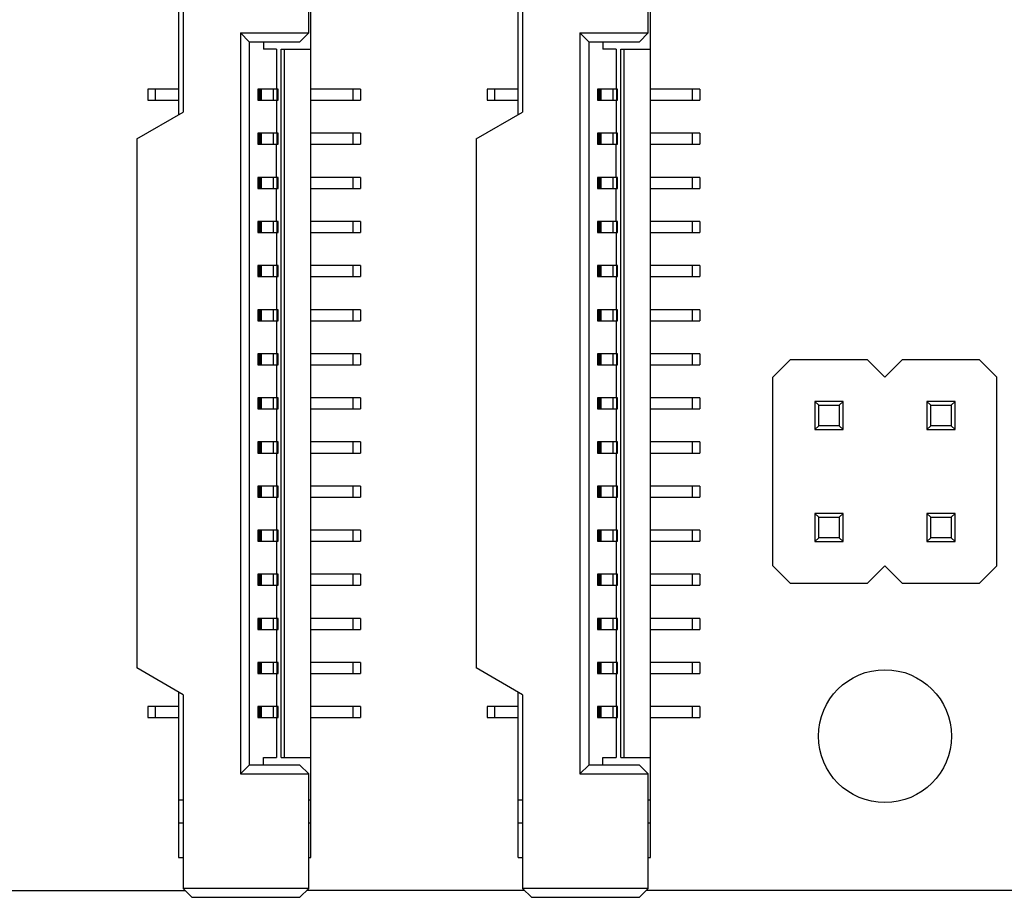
# Model space of a CAD drawing. Header units: millimetres. Extents: x 134 to 283, y 142 to 332.
# Tile 114 of 145: x 191 to 213, y 262 to 282. Entities that reach past the tile are written whole.
import ezdxf

# ---------------------------------------------------------------- set-up
doc = ezdxf.new("R2010")
doc.units = ezdxf.units.MM
doc.header["$LTSCALE"] = 0.1
doc.layers.get('0').update_dxf_attribs({"linetype": 'CONTINUOUS'})

msp = doc.modelspace()

# ---------------------------------------------------------------- linework, layer by layer
at = {"color": 7, "linetype": 'Continuous'}
for p, q in [((194.481, 283.829), (194.481, 279.436)), ((197.331, 281.229), (197.331, 283.829)), ((202.181, 283.829), (202.181, 279.436)), ((205.031, 281.229), (205.031, 283.829)), ((194.381, 283.129), (194.381, 279.378)), ((197.381, 262.529), (197.381, 283.129)), ((202.081, 279.378), (202.081, 283.129)), ((205.081, 262.529), (205.081, 283.129)), ((195.781, 281.229), (197.331, 281.229)), ((195.781, 281.229), (195.981, 281.029)), ((195.781, 281.229), (195.781, 264.429)), ((197.131, 281.029), (197.331, 281.229)), ((203.481, 281.229), (205.031, 281.229)), ((203.481, 281.229), (203.681, 281.029)), ((203.481, 281.229), (203.481, 264.429)), ((204.831, 281.029), (205.031, 281.229)), ((195.981, 281.029), (197.131, 281.029)), ((195.981, 281.029), (195.981, 264.629)), ((196.303, 281.029), (196.303, 280.859)), ((203.681, 281.029), (204.831, 281.029)), ((203.681, 281.029), (203.681, 264.629)), ((204.003, 281.029), (204.003, 280.859)), ((196.603, 280.859), (196.303, 280.859)), ((196.603, 280.859), (196.603, 279.954)), ((196.706, 280.859), (197.381, 280.859)), ((196.706, 264.799), (196.706, 280.859)), ((196.781, 264.799), (196.781, 280.859)), ((204.303, 280.859), (204.003, 280.859)), ((204.303, 280.859), (204.303, 279.954)), ((204.406, 280.859), (205.081, 280.859)), ((204.406, 264.799), (204.406, 280.859)), ((204.481, 264.799), (204.481, 280.859)), ((194.381, 279.954), (193.681, 279.954)), ((193.681, 279.954), (193.681, 279.704)), ((193.854, 279.704), (193.854, 279.954)), ((196.636, 279.954), (196.18, 279.954)), ((196.18, 279.954), (196.18, 279.704)), ((196.216, 279.704), (196.216, 279.954)), ((196.224, 279.954), (196.224, 279.704)), ((196.262, 279.704), (196.262, 279.954)), ((196.527, 279.954), (196.527, 279.704)), ((196.618, 279.704), (196.618, 279.954)), ((196.636, 279.704), (196.636, 279.954)), ((198.503, 279.954), (197.381, 279.954)), ((198.33, 279.954), (198.33, 279.704)), ((198.503, 279.954), (198.503, 279.704)), ((202.081, 279.954), (201.381, 279.954)), ((201.381, 279.954), (201.381, 279.704)), ((201.554, 279.704), (201.554, 279.954)), ((204.336, 279.954), (203.88, 279.954)), ((203.88, 279.954), (203.88, 279.704)), ((203.916, 279.704), (203.916, 279.954)), ((203.924, 279.954), (203.924, 279.704)), ((203.962, 279.704), (203.962, 279.954)), ((204.227, 279.954), (204.227, 279.704)), ((204.318, 279.704), (204.318, 279.954)), ((204.336, 279.704), (204.336, 279.954)), ((206.203, 279.954), (205.081, 279.954)), ((206.03, 279.954), (206.03, 279.704)), ((206.203, 279.954), (206.203, 279.704)), ((193.681, 279.704), (194.381, 279.704)), ((196.18, 279.704), (196.636, 279.704)), ((196.603, 279.704), (196.603, 278.954)), ((197.381, 279.704), (198.503, 279.704)), ((201.381, 279.704), (202.081, 279.704)), ((203.88, 279.704), (204.336, 279.704)), ((204.303, 279.704), (204.303, 278.954)), ((205.081, 279.704), (206.203, 279.704)), ((193.431, 278.829), (194.481, 279.436)), ((201.131, 278.829), (202.181, 279.436)), ((196.636, 278.954), (196.18, 278.954)), ((196.18, 278.954), (196.18, 278.704)), ((196.216, 278.704), (196.216, 278.954)), ((196.224, 278.954), (196.224, 278.704)), ((196.262, 278.704), (196.262, 278.954)), ((196.527, 278.954), (196.527, 278.704)), ((196.618, 278.704), (196.618, 278.954)), ((196.636, 278.704), (196.636, 278.954)), ((198.503, 278.954), (197.381, 278.954)), ((198.33, 278.954), (198.33, 278.704)), ((198.503, 278.954), (198.503, 278.704)), ((204.336, 278.954), (203.88, 278.954)), ((203.88, 278.954), (203.88, 278.704)), ((203.916, 278.704), (203.916, 278.954)), ((203.924, 278.954), (203.924, 278.704)), ((203.962, 278.704), (203.962, 278.954)), ((204.227, 278.954), (204.227, 278.704)), ((204.318, 278.704), (204.318, 278.954)), ((204.336, 278.704), (204.336, 278.954)), ((206.203, 278.954), (205.081, 278.954)), ((206.03, 278.954), (206.03, 278.704)), ((206.203, 278.954), (206.203, 278.704)), ((193.431, 278.829), (193.431, 266.829)), ((196.18, 278.704), (196.636, 278.704)), ((196.603, 277.954), (196.603, 278.704)), ((197.381, 278.704), (198.503, 278.704)), ((201.131, 278.829), (201.131, 266.829)), ((203.88, 278.704), (204.336, 278.704)), ((204.303, 277.954), (204.303, 278.704)), ((205.081, 278.704), (206.203, 278.704)), ((196.636, 277.954), (196.18, 277.954)), ((196.18, 277.954), (196.18, 277.704)), ((196.216, 277.704), (196.216, 277.954)), ((196.224, 277.954), (196.224, 277.704)), ((196.262, 277.704), (196.262, 277.954)), ((196.527, 277.954), (196.527, 277.704)), ((196.618, 277.704), (196.618, 277.954)), ((196.636, 277.704), (196.636, 277.954)), ((198.503, 277.954), (197.381, 277.954)), ((198.33, 277.954), (198.33, 277.704)), ((198.503, 277.954), (198.503, 277.704)), ((204.336, 277.954), (203.88, 277.954)), ((203.88, 277.954), (203.88, 277.704)), ((203.916, 277.704), (203.916, 277.954)), ((203.924, 277.954), (203.924, 277.704)), ((203.962, 277.704), (203.962, 277.954)), ((204.227, 277.954), (204.227, 277.704)), ((204.318, 277.704), (204.318, 277.954)), ((204.336, 277.704), (204.336, 277.954)), ((206.203, 277.954), (205.081, 277.954)), ((206.03, 277.954), (206.03, 277.704)), ((206.203, 277.954), (206.203, 277.704)), ((196.18, 277.704), (196.636, 277.704)), ((196.603, 276.954), (196.603, 277.704)), ((197.381, 277.704), (198.503, 277.704)), ((203.88, 277.704), (204.336, 277.704)), ((204.303, 276.954), (204.303, 277.704)), ((205.081, 277.704), (206.203, 277.704)), ((196.636, 276.954), (196.18, 276.954)), ((196.18, 276.954), (196.18, 276.704)), ((196.216, 276.704), (196.216, 276.954)), ((196.224, 276.954), (196.224, 276.704)), ((196.262, 276.704), (196.262, 276.954)), ((196.527, 276.954), (196.527, 276.704)), ((196.618, 276.704), (196.618, 276.954)), ((196.636, 276.704), (196.636, 276.954)), ((198.503, 276.954), (197.381, 276.954)), ((198.33, 276.954), (198.33, 276.704)), ((198.503, 276.954), (198.503, 276.704)), ((204.336, 276.954), (203.88, 276.954)), ((203.88, 276.954), (203.88, 276.704)), ((203.916, 276.704), (203.916, 276.954)), ((203.924, 276.954), (203.924, 276.704)), ((203.962, 276.704), (203.962, 276.954)), ((204.227, 276.954), (204.227, 276.704)), ((204.318, 276.704), (204.318, 276.954)), ((204.336, 276.704), (204.336, 276.954)), ((206.203, 276.954), (205.081, 276.954)), ((206.03, 276.954), (206.03, 276.704)), ((206.203, 276.954), (206.203, 276.704)), ((196.18, 276.704), (196.636, 276.704)), ((196.603, 276.704), (196.603, 275.954)), ((197.381, 276.704), (198.503, 276.704)), ((203.88, 276.704), (204.336, 276.704)), ((204.303, 276.704), (204.303, 275.954)), ((205.081, 276.704), (206.203, 276.704)), ((196.636, 275.954), (196.18, 275.954)), ((196.18, 275.954), (196.18, 275.704)), ((196.216, 275.704), (196.216, 275.954)), ((196.224, 275.954), (196.224, 275.704)), ((196.262, 275.704), (196.262, 275.954)), ((196.527, 275.954), (196.527, 275.704)), ((196.618, 275.704), (196.618, 275.954)), ((196.636, 275.704), (196.636, 275.954)), ((198.503, 275.954), (197.381, 275.954)), ((198.33, 275.954), (198.33, 275.704)), ((198.503, 275.954), (198.503, 275.704)), ((204.336, 275.954), (203.88, 275.954)), ((203.88, 275.954), (203.88, 275.704)), ((203.916, 275.704), (203.916, 275.954)), ((203.924, 275.954), (203.924, 275.704)), ((203.962, 275.704), (203.962, 275.954)), ((204.227, 275.954), (204.227, 275.704)), ((204.318, 275.704), (204.318, 275.954)), ((204.336, 275.704), (204.336, 275.954)), ((206.203, 275.954), (205.081, 275.954)), ((206.03, 275.954), (206.03, 275.704)), ((206.203, 275.954), (206.203, 275.704)), ((196.18, 275.704), (196.636, 275.704)), ((196.603, 275.704), (196.603, 274.954)), ((197.381, 275.704), (198.503, 275.704)), ((203.88, 275.704), (204.336, 275.704)), ((204.303, 275.704), (204.303, 274.954)), ((205.081, 275.704), (206.203, 275.704)), ((196.636, 274.954), (196.18, 274.954)), ((196.18, 274.954), (196.18, 274.704)), ((196.216, 274.704), (196.216, 274.954)), ((196.224, 274.954), (196.224, 274.704)), ((196.262, 274.704), (196.262, 274.954)), ((196.527, 274.954), (196.527, 274.704)), ((196.618, 274.704), (196.618, 274.954)), ((196.636, 274.704), (196.636, 274.954)), ((198.503, 274.954), (197.381, 274.954)), ((198.33, 274.954), (198.33, 274.704)), ((198.503, 274.954), (198.503, 274.704)), ((204.336, 274.954), (203.88, 274.954)), ((203.88, 274.954), (203.88, 274.704)), ((203.916, 274.704), (203.916, 274.954)), ((203.924, 274.954), (203.924, 274.704)), ((203.962, 274.704), (203.962, 274.954)), ((204.227, 274.954), (204.227, 274.704)), ((204.318, 274.704), (204.318, 274.954)), ((204.336, 274.704), (204.336, 274.954)), ((206.203, 274.954), (205.081, 274.954)), ((206.03, 274.954), (206.03, 274.704)), ((206.203, 274.954), (206.203, 274.704)), ((196.18, 274.704), (196.636, 274.704)), ((196.603, 274.704), (196.603, 273.954)), ((197.381, 274.704), (198.503, 274.704)), ((203.88, 274.704), (204.336, 274.704)), ((204.303, 274.704), (204.303, 273.954)), ((205.081, 274.704), (206.203, 274.704)), ((196.636, 273.954), (196.18, 273.954)), ((196.18, 273.954), (196.18, 273.704)), ((196.216, 273.704), (196.216, 273.954)), ((196.224, 273.954), (196.224, 273.704)), ((196.262, 273.704), (196.262, 273.954)), ((196.527, 273.954), (196.527, 273.704)), ((196.618, 273.704), (196.618, 273.954)), ((196.636, 273.704), (196.636, 273.954)), ((198.503, 273.954), (197.381, 273.954)), ((198.33, 273.954), (198.33, 273.704)), ((198.503, 273.954), (198.503, 273.704)), ((204.336, 273.954), (203.88, 273.954)), ((203.88, 273.954), (203.88, 273.704)), ((203.916, 273.704), (203.916, 273.954)), ((203.924, 273.954), (203.924, 273.704)), ((203.962, 273.704), (203.962, 273.954)), ((204.227, 273.954), (204.227, 273.704)), ((204.318, 273.704), (204.318, 273.954)), ((204.336, 273.704), (204.336, 273.954)), ((206.203, 273.954), (205.081, 273.954)), ((206.03, 273.954), (206.03, 273.704)), ((206.203, 273.954), (206.203, 273.704)), ((207.858, 273.424), (208.258, 273.824)), ((208.258, 273.824), (209.998, 273.824)), ((209.998, 273.824), (210.398, 273.424)), ((210.398, 273.424), (210.798, 273.824)), ((210.798, 273.824), (212.538, 273.824)), ((212.538, 273.824), (212.938, 273.424)), ((196.18, 273.704), (196.636, 273.704)), ((196.603, 273.704), (196.603, 272.954)), ((197.381, 273.704), (198.503, 273.704)), ((203.88, 273.704), (204.336, 273.704)), ((204.303, 273.704), (204.303, 272.954)), ((205.081, 273.704), (206.203, 273.704)), ((207.858, 269.144), (207.858, 273.424)), ((212.938, 269.144), (212.938, 273.424)), ((196.636, 272.954), (196.18, 272.954)), ((196.18, 272.954), (196.18, 272.704)), ((196.216, 272.704), (196.216, 272.954)), ((196.224, 272.954), (196.224, 272.704)), ((196.262, 272.704), (196.262, 272.954)), ((196.527, 272.954), (196.527, 272.704)), ((196.618, 272.704), (196.618, 272.954)), ((196.636, 272.704), (196.636, 272.954)), ((198.503, 272.954), (197.381, 272.954)), ((198.33, 272.954), (198.33, 272.704)), ((198.503, 272.954), (198.503, 272.704)), ((204.336, 272.954), (203.88, 272.954)), ((203.88, 272.954), (203.88, 272.704)), ((203.916, 272.704), (203.916, 272.954)), ((203.924, 272.954), (203.924, 272.704)), ((203.962, 272.704), (203.962, 272.954)), ((204.227, 272.954), (204.227, 272.704)), ((204.318, 272.704), (204.318, 272.954)), ((204.336, 272.704), (204.336, 272.954)), ((206.203, 272.954), (205.081, 272.954)), ((206.03, 272.954), (206.03, 272.704)), ((206.203, 272.954), (206.203, 272.704)), ((209.448, 272.874), (208.808, 272.874)), ((208.808, 272.874), (208.896, 272.786)), ((208.808, 272.874), (208.808, 272.234)), ((209.36, 272.786), (209.448, 272.874)), ((209.448, 272.234), (209.448, 272.874)), ((211.988, 272.874), (211.348, 272.874)), ((211.348, 272.874), (211.436, 272.786)), ((211.348, 272.874), (211.348, 272.234)), ((211.9, 272.786), (211.988, 272.874)), ((211.988, 272.234), (211.988, 272.874)), ((196.18, 272.704), (196.636, 272.704)), ((196.603, 272.704), (196.603, 271.954)), ((197.381, 272.704), (198.503, 272.704)), ((203.88, 272.704), (204.336, 272.704)), ((204.303, 272.704), (204.303, 271.954)), ((205.081, 272.704), (206.203, 272.704)), ((208.896, 272.786), (209.36, 272.786)), ((208.896, 272.322), (208.896, 272.786)), ((209.36, 272.786), (209.36, 272.322)), ((211.436, 272.786), (211.9, 272.786)), ((211.436, 272.322), (211.436, 272.786)), ((211.9, 272.786), (211.9, 272.322)), ((208.808, 272.234), (208.896, 272.322)), ((208.808, 272.234), (209.448, 272.234)), ((209.36, 272.322), (208.896, 272.322)), ((209.36, 272.322), (209.448, 272.234)), ((211.348, 272.234), (211.436, 272.322)), ((211.348, 272.234), (211.988, 272.234)), ((211.9, 272.322), (211.436, 272.322)), ((211.9, 272.322), (211.988, 272.234)), ((196.636, 271.954), (196.18, 271.954)), ((196.18, 271.954), (196.18, 271.704)), ((196.216, 271.704), (196.216, 271.954)), ((196.224, 271.954), (196.224, 271.704)), ((196.262, 271.704), (196.262, 271.954)), ((196.527, 271.954), (196.527, 271.704)), ((196.618, 271.704), (196.618, 271.954)), ((196.636, 271.704), (196.636, 271.954)), ((198.503, 271.954), (197.381, 271.954)), ((198.33, 271.954), (198.33, 271.704)), ((198.503, 271.954), (198.503, 271.704)), ((204.336, 271.954), (203.88, 271.954)), ((203.88, 271.954), (203.88, 271.704)), ((203.916, 271.704), (203.916, 271.954)), ((203.924, 271.954), (203.924, 271.704)), ((203.962, 271.704), (203.962, 271.954)), ((204.227, 271.954), (204.227, 271.704)), ((204.318, 271.704), (204.318, 271.954)), ((204.336, 271.704), (204.336, 271.954)), ((206.203, 271.954), (205.081, 271.954)), ((206.03, 271.954), (206.03, 271.704)), ((206.203, 271.954), (206.203, 271.704)), ((196.18, 271.704), (196.636, 271.704)), ((196.603, 271.704), (196.603, 270.954)), ((197.381, 271.704), (198.503, 271.704)), ((203.88, 271.704), (204.336, 271.704)), ((204.303, 271.704), (204.303, 270.954)), ((205.081, 271.704), (206.203, 271.704)), ((196.636, 270.954), (196.18, 270.954)), ((196.18, 270.954), (196.18, 270.704)), ((196.216, 270.704), (196.216, 270.954)), ((196.224, 270.954), (196.224, 270.704)), ((196.262, 270.704), (196.262, 270.954)), ((196.527, 270.954), (196.527, 270.704)), ((196.618, 270.704), (196.618, 270.954)), ((196.636, 270.704), (196.636, 270.954)), ((198.503, 270.954), (197.381, 270.954)), ((198.33, 270.954), (198.33, 270.704)), ((198.503, 270.954), (198.503, 270.704)), ((204.336, 270.954), (203.88, 270.954)), ((203.88, 270.954), (203.88, 270.704)), ((203.916, 270.704), (203.916, 270.954)), ((203.924, 270.954), (203.924, 270.704)), ((203.962, 270.704), (203.962, 270.954)), ((204.227, 270.954), (204.227, 270.704)), ((204.318, 270.704), (204.318, 270.954)), ((204.336, 270.704), (204.336, 270.954)), ((206.203, 270.954), (205.081, 270.954)), ((206.03, 270.954), (206.03, 270.704)), ((206.203, 270.954), (206.203, 270.704)), ((196.18, 270.704), (196.636, 270.704)), ((196.603, 270.704), (196.603, 269.954)), ((197.381, 270.704), (198.503, 270.704)), ((203.88, 270.704), (204.336, 270.704)), ((204.303, 270.704), (204.303, 269.954)), ((205.081, 270.704), (206.203, 270.704)), ((209.448, 270.334), (208.808, 270.334)), ((208.808, 270.334), (208.896, 270.246)), ((208.808, 270.334), (208.808, 269.694)), ((208.896, 270.246), (209.36, 270.246)), ((208.896, 269.782), (208.896, 270.246)), ((209.36, 270.246), (209.448, 270.334)), ((209.36, 270.246), (209.36, 269.782)), ((209.448, 269.694), (209.448, 270.334)), ((211.988, 270.334), (211.348, 270.334)), ((211.348, 270.334), (211.436, 270.246)), ((211.348, 270.334), (211.348, 269.694)), ((211.436, 270.246), (211.9, 270.246)), ((211.436, 269.782), (211.436, 270.246)), ((211.9, 270.246), (211.988, 270.334)), ((211.9, 270.246), (211.9, 269.782)), ((211.988, 269.694), (211.988, 270.334)), ((196.636, 269.954), (196.18, 269.954)), ((196.18, 269.954), (196.18, 269.704)), ((196.216, 269.704), (196.216, 269.954)), ((196.224, 269.954), (196.224, 269.704)), ((196.262, 269.704), (196.262, 269.954)), ((196.527, 269.954), (196.527, 269.704)), ((196.618, 269.704), (196.618, 269.954)), ((196.636, 269.704), (196.636, 269.954)), ((198.503, 269.954), (197.381, 269.954)), ((198.33, 269.954), (198.33, 269.704)), ((198.503, 269.954), (198.503, 269.704)), ((204.336, 269.954), (203.88, 269.954)), ((203.88, 269.954), (203.88, 269.704)), ((203.916, 269.704), (203.916, 269.954)), ((203.924, 269.954), (203.924, 269.704)), ((203.962, 269.704), (203.962, 269.954)), ((204.227, 269.954), (204.227, 269.704)), ((204.318, 269.704), (204.318, 269.954)), ((204.336, 269.704), (204.336, 269.954)), ((206.203, 269.954), (205.081, 269.954)), ((206.03, 269.954), (206.03, 269.704)), ((206.203, 269.954), (206.203, 269.704)), ((208.808, 269.694), (208.896, 269.782)), ((209.36, 269.782), (208.896, 269.782)), ((209.36, 269.782), (209.448, 269.694)), ((211.348, 269.694), (211.436, 269.782)), ((211.9, 269.782), (211.436, 269.782)), ((211.9, 269.782), (211.988, 269.694)), ((196.18, 269.704), (196.636, 269.704)), ((196.603, 269.704), (196.603, 268.954)), ((197.381, 269.704), (198.503, 269.704)), ((203.88, 269.704), (204.336, 269.704)), ((204.303, 269.704), (204.303, 268.954)), ((205.081, 269.704), (206.203, 269.704)), ((208.808, 269.694), (209.448, 269.694)), ((211.348, 269.694), (211.988, 269.694)), ((208.258, 268.744), (207.858, 269.144)), ((210.398, 269.144), (209.998, 268.744)), ((210.798, 268.744), (210.398, 269.144)), ((212.938, 269.144), (212.538, 268.744)), ((196.636, 268.954), (196.18, 268.954)), ((196.18, 268.954), (196.18, 268.704)), ((196.216, 268.704), (196.216, 268.954)), ((196.224, 268.954), (196.224, 268.704)), ((196.262, 268.704), (196.262, 268.954)), ((196.527, 268.954), (196.527, 268.704)), ((196.618, 268.704), (196.618, 268.954)), ((196.636, 268.704), (196.636, 268.954)), ((198.503, 268.954), (197.381, 268.954)), ((198.33, 268.954), (198.33, 268.704)), ((198.503, 268.954), (198.503, 268.704)), ((204.336, 268.954), (203.88, 268.954)), ((203.88, 268.954), (203.88, 268.704)), ((203.916, 268.704), (203.916, 268.954)), ((203.924, 268.954), (203.924, 268.704)), ((203.962, 268.704), (203.962, 268.954)), ((204.227, 268.954), (204.227, 268.704)), ((204.318, 268.704), (204.318, 268.954)), ((204.336, 268.704), (204.336, 268.954)), ((206.203, 268.954), (205.081, 268.954)), ((206.03, 268.954), (206.03, 268.704)), ((206.203, 268.954), (206.203, 268.704)), ((196.18, 268.704), (196.636, 268.704)), ((196.603, 268.704), (196.603, 267.954)), ((197.381, 268.704), (198.503, 268.704)), ((203.88, 268.704), (204.336, 268.704)), ((204.303, 268.704), (204.303, 267.954)), ((205.081, 268.704), (206.203, 268.704)), ((209.998, 268.744), (208.258, 268.744)), ((212.538, 268.744), (210.798, 268.744)), ((196.636, 267.954), (196.18, 267.954)), ((196.18, 267.954), (196.18, 267.704)), ((196.216, 267.704), (196.216, 267.954)), ((196.224, 267.954), (196.224, 267.704)), ((196.262, 267.704), (196.262, 267.954)), ((196.527, 267.954), (196.527, 267.704)), ((196.618, 267.704), (196.618, 267.954)), ((196.636, 267.704), (196.636, 267.954)), ((198.503, 267.954), (197.381, 267.954)), ((198.33, 267.954), (198.33, 267.704)), ((198.503, 267.954), (198.503, 267.704)), ((204.336, 267.954), (203.88, 267.954)), ((203.88, 267.954), (203.88, 267.704)), ((203.916, 267.704), (203.916, 267.954)), ((203.924, 267.954), (203.924, 267.704)), ((203.962, 267.704), (203.962, 267.954)), ((204.227, 267.954), (204.227, 267.704)), ((204.318, 267.704), (204.318, 267.954)), ((204.336, 267.704), (204.336, 267.954)), ((206.203, 267.954), (205.081, 267.954)), ((206.03, 267.954), (206.03, 267.704)), ((206.203, 267.954), (206.203, 267.704)), ((196.18, 267.704), (196.636, 267.704)), ((196.603, 267.704), (196.603, 266.954)), ((197.381, 267.704), (198.503, 267.704)), ((203.88, 267.704), (204.336, 267.704)), ((204.303, 267.704), (204.303, 266.954)), ((205.081, 267.704), (206.203, 267.704)), ((194.481, 266.223), (193.431, 266.829)), ((196.636, 266.954), (196.18, 266.954)), ((196.18, 266.954), (196.18, 266.704)), ((196.216, 266.704), (196.216, 266.954)), ((196.224, 266.954), (196.224, 266.704)), ((196.262, 266.704), (196.262, 266.954)), ((196.527, 266.954), (196.527, 266.704)), ((196.618, 266.704), (196.618, 266.954)), ((196.636, 266.704), (196.636, 266.954)), ((198.503, 266.954), (197.381, 266.954)), ((198.33, 266.954), (198.33, 266.704)), ((198.503, 266.954), (198.503, 266.704)), ((202.181, 266.223), (201.131, 266.829)), ((204.336, 266.954), (203.88, 266.954)), ((203.88, 266.954), (203.88, 266.704)), ((203.916, 266.704), (203.916, 266.954)), ((203.924, 266.954), (203.924, 266.704)), ((203.962, 266.704), (203.962, 266.954)), ((204.227, 266.954), (204.227, 266.704)), ((204.318, 266.704), (204.318, 266.954)), ((204.336, 266.704), (204.336, 266.954)), ((206.203, 266.954), (205.081, 266.954)), ((206.03, 266.954), (206.03, 266.704)), ((206.203, 266.954), (206.203, 266.704)), ((196.18, 266.704), (196.636, 266.704)), ((196.603, 266.704), (196.603, 265.954)), ((197.381, 266.704), (198.503, 266.704)), ((203.88, 266.704), (204.336, 266.704)), ((204.303, 266.704), (204.303, 265.954)), ((205.081, 266.704), (206.203, 266.704)), ((194.381, 266.281), (194.381, 262.529)), ((194.481, 266.223), (194.481, 261.829)), ((202.081, 262.529), (202.081, 266.281)), ((202.181, 266.223), (202.181, 261.829)), ((194.381, 265.954), (193.681, 265.954)), ((193.681, 265.954), (193.681, 265.704)), ((193.854, 265.704), (193.854, 265.954)), ((196.636, 265.954), (196.18, 265.954)), ((196.18, 265.954), (196.18, 265.704)), ((196.216, 265.704), (196.216, 265.954)), ((196.224, 265.954), (196.224, 265.704)), ((196.262, 265.704), (196.262, 265.954)), ((196.527, 265.954), (196.527, 265.704)), ((196.618, 265.704), (196.618, 265.954)), ((196.636, 265.704), (196.636, 265.954)), ((198.503, 265.954), (197.381, 265.954)), ((198.33, 265.954), (198.33, 265.704)), ((198.503, 265.954), (198.503, 265.704)), ((202.081, 265.954), (201.381, 265.954)), ((201.381, 265.954), (201.381, 265.704)), ((201.554, 265.704), (201.554, 265.954)), ((204.336, 265.954), (203.88, 265.954)), ((203.88, 265.954), (203.88, 265.704)), ((203.916, 265.704), (203.916, 265.954)), ((203.924, 265.954), (203.924, 265.704)), ((203.962, 265.704), (203.962, 265.954)), ((204.227, 265.954), (204.227, 265.704)), ((204.318, 265.704), (204.318, 265.954)), ((204.336, 265.704), (204.336, 265.954)), ((206.203, 265.954), (205.081, 265.954)), ((206.03, 265.954), (206.03, 265.704)), ((206.203, 265.954), (206.203, 265.704)), ((193.681, 265.704), (194.381, 265.704)), ((196.18, 265.704), (196.636, 265.704)), ((196.603, 265.704), (196.603, 264.799)), ((197.381, 265.704), (198.503, 265.704)), ((201.381, 265.704), (202.081, 265.704)), ((203.88, 265.704), (204.336, 265.704)), ((204.303, 265.704), (204.303, 264.799)), ((205.081, 265.704), (206.203, 265.704)), ((195.781, 264.429), (195.981, 264.629)), ((197.131, 264.629), (195.981, 264.629)), ((196.303, 264.799), (196.603, 264.799)), ((196.303, 264.629), (196.303, 264.799)), ((196.706, 264.799), (197.381, 264.799)), ((197.131, 264.629), (197.331, 264.429)), ((203.481, 264.429), (203.681, 264.629)), ((204.831, 264.629), (203.681, 264.629)), ((204.003, 264.799), (204.303, 264.799)), ((204.003, 264.629), (204.003, 264.799)), ((204.406, 264.799), (205.081, 264.799)), ((204.831, 264.629), (205.031, 264.429)), ((195.781, 264.429), (197.331, 264.429)), ((197.331, 261.829), (197.331, 264.429)), ((203.481, 264.429), (205.031, 264.429)), ((205.031, 261.829), (205.031, 264.429)), ((194.481, 263.829), (194.381, 263.829)), ((197.381, 263.829), (197.331, 263.829)), ((202.181, 263.829), (202.081, 263.829)), ((205.081, 263.829), (205.031, 263.829)), ((194.481, 263.309), (194.381, 263.309)), ((197.381, 263.309), (197.331, 263.309)), ((202.181, 263.309), (202.081, 263.309)), ((205.081, 263.309), (205.031, 263.309)), ((194.381, 262.529), (194.481, 262.529)), ((197.331, 262.529), (197.381, 262.529)), ((202.081, 262.529), (202.181, 262.529)), ((205.031, 262.529), (205.081, 262.529)), ((194.531, 261.779), (180.383, 261.778)), ((197.331, 261.829), (194.481, 261.829)), ((194.481, 261.829), (194.681, 261.629)), ((197.131, 261.629), (197.331, 261.829)), ((202.23, 261.78), (197.282, 261.78)), ((205.031, 261.829), (202.181, 261.829)), ((202.181, 261.829), (202.381, 261.629)), ((204.831, 261.629), (205.031, 261.829)), ((230.908, 261.784), (204.982, 261.781)), ((194.681, 261.629), (197.131, 261.629)), ((202.381, 261.629), (204.831, 261.629))]:
    msp.add_line(p, q, dxfattribs=at)
msp.add_circle((210.398, 265.284), 1.507, dxfattribs=at)

doc.saveas('drawing.dxf')
